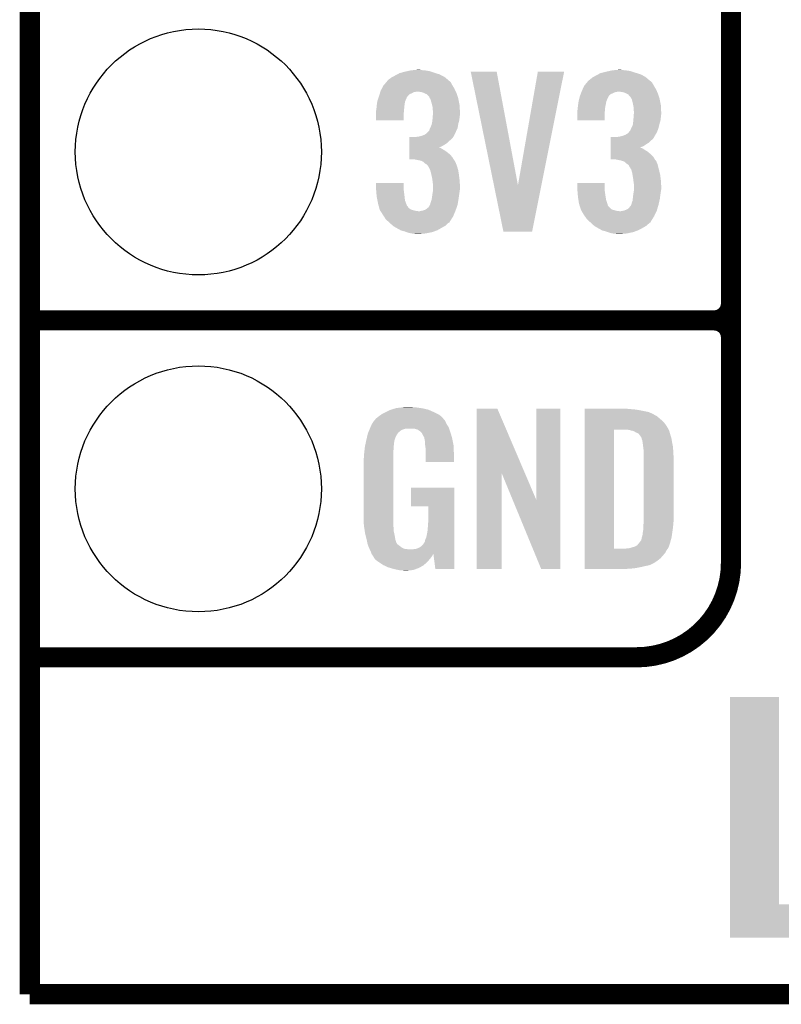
# Model space of a CAD drawing. Extents: x -1.3 to 24.2, y -3.9 to 53.4.
# Tile 1 of 45: x -1.3 to 4.4, y -3.9 to 3.5. Entities that reach past the tile are written whole.
import ezdxf

# ---------------------------------------------------------------- set-up
doc = ezdxf.new("R2010")
doc.units = 0
doc.layers.get('0').update_dxf_attribs({"linetype": 'CONTINUOUS'})
for name, color, linetype in [('LTE_IOT_24_CLICK_V101_GKO', 9, 'CONTINUOUS'), ('LTE_IOT_24_CLICK_V101_GTO', 11, 'CONTINUOUS'), ('LTE_IOT_24_CLICK_V101_GTS', 8, 'CONTINUOUS')]:
    doc.layers.add(name, color=color, linetype=linetype)

# ---------------------------------------------------------------- blocks, each defined once
blk = doc.blocks.new('ROUND_108')
blk.add_circle((0, 0), 0.9271)

msp = doc.modelspace()

# ---------------------------------------------------------------- linework, layer by layer
at = {"layer": 'LTE_IOT_24_CLICK_V101_GKO', "const_width": 0.1524}
for points in [[(-1.27, -3.81), (-1.27, 51.054)], [(-1.27, -3.81), (21.59, -3.81)]]:
    msp.add_lwpolyline(points, dxfattribs=at)
at = {"layer": 'LTE_IOT_24_CLICK_V101_GTO', "const_width": 0.1524}
for points in [[(4.0132, -0.5588), (4.0132, 18.3388)], [(4.0132, 1.397), (4.0132, 3.683)], [(-1.27, 1.27), (3.8862, 1.27)], [(-1.27, 1.27), (3.8862, 1.27)], [(-1.27, -1.27), (-0.26924, -1.27)], [(-1.27, -1.27), (3.302, -1.27)]]:
    msp.add_lwpolyline(points, dxfattribs=at)
for points in [[(3.8862, 1.27, 0.4142136), (4.0132, 1.397)], [(4.0132, 1.143, 0.4142136), (3.8862, 1.27)], [(4.0132, 1.143, 0.4142136), (3.8862, 1.27)], [(3.302, -1.27, 0.4142136), (4.0132, -0.5588)]]:
    msp.add_lwpolyline(points, format="xyb", dxfattribs=at)
at = {"layer": 'LTE_IOT_24_CLICK_V101_GTO'}
for points in [[(1.48336, 3.11658), (1.49751, 3.1242), (1.832928, 3.11658), (1.818642, 3.1242)], [(1.49751, 3.1242), (1.516382, 3.134362), (1.818642, 3.1242), (1.786122, 3.134362)], [(1.516382, 3.134362), (1.5259, 3.1369), (1.786122, 3.134362), (1.778, 3.1369)], [(1.5259, 3.1369), (1.55448, 3.14452), (1.778, 3.1369), (1.755138, 3.14452)], [(1.55448, 3.14452), (1.57733, 3.149598), (1.755138, 3.14452), (1.739902, 3.149598)], [(1.57733, 3.149598), (1.600202, 3.15468), (1.739902, 3.149598), (1.70688, 3.15468)], [(1.600202, 3.15468), (1.62687, 3.15722), (1.70688, 3.15468), (1.678942, 3.15722)], [(1.62687, 3.15722), (1.653538, 3.15976), (1.678942, 3.15722), (1.668782, 3.15976)], [(2.052348, 3.1445), (2.052344, 3.144516), (2.247904, 3.1445), (2.052344, 3.144516)], [(2.2271, 2.288672), (2.052348, 3.1445), (2.407944, 2.288672), (2.247904, 3.1445)], [(2.407944, 2.288672), (2.557794, 3.144492), (2.584716, 2.288672), (2.755896, 3.144492)], [(2.557794, 3.144492), (2.5578, 3.14452), (2.755896, 3.144492), (2.5578, 3.14452)], [(2.9972, 3.11658), (3.01135, 3.1242), (3.348356, 3.11658), (3.335022, 3.1242)], [(3.01135, 3.1242), (3.030224, 3.134362), (3.335022, 3.1242), (3.302502, 3.134362)], [(3.030224, 3.134362), (3.040376, 3.1369), (3.302502, 3.134362), (3.29438, 3.1369)], [(3.040376, 3.1369), (3.07086, 3.14452), (3.29438, 3.1369), (3.271518, 3.14452)], [(3.07086, 3.14452), (3.09371, 3.149598), (3.271518, 3.14452), (3.256282, 3.149598)], [(3.09371, 3.149598), (3.116582, 3.15468), (3.256282, 3.149598), (3.22326, 3.15468)], [(3.116582, 3.15468), (3.14325, 3.15722), (3.22326, 3.15468), (3.19532, 3.15722)], [(3.14325, 3.15722), (3.169918, 3.15976), (3.19532, 3.15722), (3.182622, 3.15976)], [(1.394462, 3.04038), (1.413802, 3.06324), (1.91516, 3.04038), (1.902462, 3.06324)], [(1.413802, 3.06324), (1.422396, 3.073396), (1.902462, 3.06324), (1.894838, 3.073396)], [(1.422396, 3.073396), (1.422398, 3.073398), (1.894838, 3.073396), (1.894836, 3.073398)], [(1.422398, 3.073398), (1.424938, 3.075938), (1.894836, 3.073398), (1.889764, 3.075938)], [(1.424938, 3.075938), (1.43764, 3.08864), (1.889764, 3.075938), (1.87475, 3.08864)], [(1.43764, 3.08864), (1.45542, 3.101342), (1.87475, 3.08864), (1.859736, 3.101342)], [(1.45542, 3.101342), (1.460072, 3.10388), (1.859736, 3.101342), (1.856736, 3.10388)], [(1.460072, 3.10388), (1.48336, 3.11658), (1.856736, 3.10388), (1.832928, 3.11658)], [(2.9083, 3.04038), (2.92764, 3.063238), (3.43154, 3.04038), (3.418842, 3.063238)], [(2.92764, 3.063238), (2.936238, 3.073398), (3.418842, 3.063238), (3.408678, 3.073398)], [(2.936238, 3.073398), (2.938778, 3.075938), (3.408678, 3.073398), (3.403604, 3.075938)], [(2.938778, 3.075938), (2.941322, 3.078482), (3.403604, 3.075938), (3.400598, 3.078482)], [(2.941322, 3.078482), (2.95402, 3.08864), (3.400598, 3.078482), (3.38859, 3.08864)], [(2.95402, 3.08864), (2.969262, 3.101342), (3.38859, 3.08864), (3.373576, 3.101342)], [(2.969262, 3.101342), (2.973914, 3.10388), (3.373576, 3.101342), (3.370576, 3.10388)], [(2.973914, 3.10388), (2.9972, 3.11658), (3.370576, 3.10388), (3.348356, 3.11658)], [(1.362232, 2.96418), (1.3662, 2.976876), (1.57988, 2.96418), (1.59258, 2.976876)], [(1.3662, 2.976876), (1.367788, 2.98196), (1.59258, 2.976876), (1.607822, 2.98196)], [(1.367788, 2.98196), (1.37017, 2.98958), (1.607822, 2.98196), (1.620518, 2.98958)], [(1.37017, 2.98958), (1.371758, 2.99466), (1.620518, 2.98958), (1.645918, 2.99466)], [(1.371758, 2.99466), (1.37414, 3.002282), (1.939778, 2.99466), (1.93626, 3.002282)], [(1.37414, 3.002282), (1.380912, 3.014978), (1.93626, 3.002282), (1.9304, 3.014978)], [(1.380912, 3.014978), (1.39446, 3.040376), (1.9304, 3.014978), (1.915164, 3.040376)], [(1.39446, 3.040376), (1.394462, 3.04038), (1.915164, 3.040376), (1.91516, 3.04038)], [(1.676398, 2.99212), (1.653538, 2.99466), (1.94095, 2.99212), (1.939778, 2.99466)], [(1.694178, 2.987042), (1.676398, 2.99212), (1.943294, 2.987042), (1.94095, 2.99212)], [(1.704346, 2.981958), (1.694178, 2.987042), (1.94564, 2.981958), (1.943294, 2.987042)], [(1.70942, 2.97942), (1.704346, 2.981958), (1.946486, 2.97942), (1.94564, 2.981958)], [(1.722116, 2.97434), (1.70942, 2.97942), (1.94818, 2.97434), (1.946486, 2.97942)], [(1.737358, 2.959098), (1.722116, 2.97434), (1.95326, 2.959098), (1.94818, 2.97434)], [(2.87623, 2.964176), (2.880994, 2.976878), (3.093718, 2.964176), (3.108962, 2.976878)], [(2.880994, 2.976878), (2.8829, 2.98196), (3.108962, 2.976878), (3.12166, 2.98196)], [(2.8829, 2.98196), (2.885756, 2.989578), (3.12166, 2.98196), (3.136898, 2.989578)], [(2.885756, 2.989578), (2.88671, 2.99212), (3.136898, 2.989578), (3.1496, 2.99212)], [(2.88671, 2.99212), (2.887662, 2.99466), (3.1496, 2.99212), (3.159758, 2.99466)], [(2.887662, 2.99466), (2.89052, 3.00228), (3.456158, 2.99466), (3.452642, 3.00228)], [(2.89052, 3.00228), (2.896446, 3.014978), (3.452642, 3.00228), (3.44678, 3.014978)], [(2.896446, 3.014978), (2.9083, 3.040378), (3.44678, 3.014978), (3.431542, 3.040378)], [(2.9083, 3.040378), (2.9083, 3.04038), (3.431542, 3.040378), (3.43154, 3.04038)], [(3.190238, 2.99212), (3.169918, 2.99466), (3.45733, 2.99212), (3.456158, 2.99466)], [(3.210558, 2.987042), (3.190238, 2.99212), (3.459674, 2.987042), (3.45733, 2.99212)], [(3.220726, 2.981958), (3.210558, 2.987042), (3.46202, 2.981958), (3.459674, 2.987042)], [(3.2258, 2.97942), (3.220726, 2.981958), (3.462866, 2.97942), (3.46202, 2.981958)], [(3.238494, 2.974342), (3.2258, 2.97942), (3.46456, 2.974342), (3.462866, 2.97942)], [(3.24358, 2.96672), (3.238494, 2.974342), (3.4671, 2.96672), (3.46456, 2.974342)], [(1.34366, 2.88798), (1.345474, 2.90068), (1.552892, 2.88798), (1.55448, 2.90068)], [(1.345474, 2.90068), (1.348014, 2.918456), (1.55448, 2.90068), (1.55702, 2.918456)], [(1.348014, 2.918456), (1.348742, 2.923542), (1.55702, 2.918456), (1.559054, 2.923542)], [(1.348742, 2.923542), (1.355512, 2.943856), (1.559054, 2.923542), (1.56718, 2.943856)], [(1.355512, 2.943856), (1.356358, 2.946394), (1.56718, 2.943856), (1.569714, 2.946394)], [(1.356358, 2.946394), (1.357206, 2.948938), (1.569714, 2.946394), (1.56972, 2.948938)], [(1.357206, 2.948938), (1.36144, 2.96164), (1.56972, 2.948938), (1.578186, 2.96164)], [(1.36144, 2.96164), (1.362232, 2.96418), (1.578186, 2.96164), (1.57988, 2.96418)], [(1.739898, 2.954024), (1.737358, 2.959098), (1.954952, 2.954024), (1.95326, 2.959098)], [(1.7399, 2.951482), (1.739898, 2.954024), (1.9558, 2.951482), (1.954952, 2.954024)], [(1.744984, 2.943858), (1.7399, 2.951482), (1.95834, 2.943858), (1.9558, 2.951482)], [(1.750058, 2.936244), (1.744984, 2.943858), (1.959864, 2.936244), (1.95834, 2.943858)], [(1.75514, 2.91592), (1.750058, 2.936244), (1.963928, 2.91592), (1.959864, 2.936244)], [(1.761238, 2.893058), (1.75514, 2.91592), (1.9685, 2.893058), (1.963928, 2.91592)], [(2.86004, 2.88798), (2.861854, 2.90068), (3.067684, 2.88798), (3.07086, 2.90068)], [(2.861854, 2.90068), (2.864392, 2.918456), (3.07086, 2.90068), (3.0734, 2.918456)], [(2.864392, 2.918456), (2.86512, 2.923542), (3.0734, 2.918456), (3.075434, 2.923542)], [(2.86512, 2.923542), (2.870536, 2.943856), (3.075434, 2.923542), (3.08356, 2.943856)], [(2.870536, 2.943856), (2.871214, 2.946394), (3.08356, 2.943856), (3.086094, 2.946394)], [(2.871214, 2.946394), (2.871892, 2.948936), (3.086094, 2.946394), (3.0861, 2.948936)], [(2.871892, 2.948936), (2.87528, 2.96164), (3.0861, 2.948936), (3.09245, 2.96164)], [(2.87528, 2.96164), (2.87623, 2.964176), (3.09245, 2.96164), (3.093718, 2.964176)], [(3.256274, 2.954026), (3.24358, 2.96672), (3.471332, 2.954026), (3.4671, 2.96672)], [(3.25628, 2.951482), (3.256274, 2.954026), (3.47218, 2.951482), (3.471332, 2.954026)], [(3.261364, 2.943858), (3.25628, 2.951482), (3.47472, 2.943858), (3.47218, 2.951482)], [(3.266438, 2.936244), (3.261364, 2.943858), (3.476244, 2.936244), (3.47472, 2.943858)], [(3.27152, 2.91592), (3.266438, 2.936244), (3.480308, 2.91592), (3.476244, 2.936244)], [(3.276094, 2.893058), (3.27152, 2.91592), (3.48488, 2.893058), (3.480308, 2.91592)], [(1.33858, 2.849882), (1.339214, 2.85242), (1.549188, 2.849882), (1.5494, 2.85242)], [(1.33858, 2.821942), (1.33858, 2.849882), (1.54686, 2.821942), (1.549188, 2.849882)], [(1.33858, 2.778784), (1.33858, 2.821942), (1.546836, 2.778784), (1.54686, 2.821942)], [(1.339214, 2.85242), (1.34112, 2.860042), (1.5494, 2.85242), (1.550092, 2.860042)], [(1.34112, 2.860042), (1.342966, 2.88036), (1.550092, 2.860042), (1.55194, 2.88036)], [(1.342966, 2.88036), (1.34366, 2.88798), (1.55194, 2.88036), (1.552892, 2.88798)], [(1.7653, 2.877824), (1.761238, 2.893058), (1.969226, 2.877824), (1.9685, 2.893058)], [(1.7653, 2.860042), (1.7653, 2.877824), (1.970074, 2.860042), (1.969226, 2.877824)], [(1.76784, 2.847342), (1.7653, 2.860042), (1.970678, 2.847342), (1.970074, 2.860042)], [(1.765494, 2.80162), (1.767058, 2.82194), (1.9685, 2.80162), (1.97104, 2.82194)], [(1.767058, 2.82194), (1.76784, 2.832098), (1.97104, 2.82194), (1.97104, 2.832098)], [(1.76784, 2.83972), (1.76784, 2.847342), (1.97104, 2.83972), (1.970678, 2.847342)], [(1.76784, 2.832098), (1.76784, 2.83972), (1.97104, 2.832098), (1.97104, 2.83972)], [(2.85496, 2.849882), (2.855594, 2.85242), (3.063028, 2.849882), (3.06324, 2.85242)], [(2.85496, 2.821942), (2.85496, 2.849882), (3.0607, 2.821942), (3.063028, 2.849882)], [(2.85496, 2.778784), (2.85496, 2.821942), (3.060676, 2.778784), (3.0607, 2.821942)], [(2.855594, 2.85242), (2.8575, 2.860042), (3.06324, 2.85242), (3.063932, 2.860042)], [(2.8575, 2.860042), (2.859346, 2.880358), (3.063932, 2.860042), (3.06578, 2.880358)], [(2.859346, 2.880358), (2.86004, 2.88798), (3.06578, 2.880358), (3.067684, 2.88798)], [(3.27914, 2.877822), (3.276094, 2.893058), (3.485606, 2.877822), (3.48488, 2.893058)], [(3.27914, 2.860042), (3.27914, 2.877822), (3.486454, 2.860042), (3.485606, 2.877822)], [(3.28168, 2.847342), (3.27914, 2.860042), (3.487058, 2.847342), (3.486454, 2.860042)], [(3.279334, 2.80162), (3.280898, 2.82194), (3.48488, 2.80162), (3.48742, 2.82194)], [(3.280898, 2.82194), (3.28168, 2.832098), (3.48742, 2.82194), (3.48742, 2.832098)], [(3.28168, 2.83972), (3.28168, 2.847342), (3.48742, 2.83972), (3.487058, 2.847342)], [(3.28168, 2.832098), (3.28168, 2.83972), (3.48742, 2.832098), (3.48742, 2.83972)], [(1.546836, 2.77876), (1.33858, 2.778784), (1.546836, 2.77876), (1.546836, 2.778784)], [(1.75768, 2.745742), (1.758694, 2.75082), (1.957492, 2.745742), (1.95834, 2.75082)], [(1.758694, 2.75082), (1.76276, 2.77114), (1.95834, 2.75082), (1.963882, 2.77114)], [(1.76276, 2.77114), (1.763452, 2.778758), (1.963882, 2.77114), (1.96596, 2.778758)], [(1.763452, 2.778758), (1.7653, 2.79908), (1.96596, 2.778758), (1.968216, 2.79908)], [(1.7653, 2.79908), (1.765494, 2.80162), (1.968216, 2.79908), (1.9685, 2.80162)], [(3.060676, 2.77876), (2.85496, 2.778784), (3.060676, 2.77876), (3.060676, 2.778784)], [(3.27406, 2.745744), (3.274566, 2.75082), (3.47345, 2.745744), (3.47472, 2.75082)], [(3.274566, 2.75082), (3.2766, 2.77114), (3.47472, 2.75082), (3.480262, 2.77114)], [(3.2766, 2.77114), (3.277292, 2.778758), (3.480262, 2.77114), (3.48234, 2.778758)], [(3.277292, 2.778758), (3.27914, 2.79908), (3.48234, 2.778758), (3.484596, 2.79908)], [(3.27914, 2.79908), (3.279334, 2.80162), (3.484596, 2.79908), (3.48488, 2.80162)], [(1.704342, 2.669542), (1.719582, 2.679702), (1.930166, 2.669542), (1.934784, 2.679702)], [(1.719582, 2.679702), (1.739902, 2.700022), (1.934784, 2.679702), (1.944022, 2.700022)], [(1.739902, 2.700022), (1.742442, 2.712722), (1.944022, 2.700022), (1.949794, 2.712722)], [(1.742442, 2.712722), (1.746248, 2.720338), (1.949794, 2.712722), (1.953258, 2.720338)], [(1.746248, 2.720338), (1.75006, 2.72796), (1.953258, 2.720338), (1.954528, 2.72796)], [(1.75006, 2.72796), (1.75768, 2.745742), (1.954528, 2.72796), (1.957492, 2.745742)], [(3.218182, 2.66954), (3.235958, 2.679704), (3.444468, 2.66954), (3.450014, 2.679704)], [(3.235958, 2.679704), (3.24654, 2.692398), (3.450014, 2.679704), (3.45694, 2.692398)], [(3.24654, 2.692398), (3.248658, 2.694938), (3.45694, 2.692398), (3.457862, 2.694938)], [(3.248658, 2.694938), (3.25374, 2.700024), (3.457862, 2.694938), (3.459712, 2.700024)], [(3.25374, 2.700024), (3.25882, 2.71272), (3.459712, 2.700024), (3.464326, 2.71272)], [(3.25882, 2.71272), (3.26263, 2.72034), (3.464326, 2.71272), (3.467098, 2.72034)], [(3.26263, 2.72034), (3.26644, 2.72796), (3.467098, 2.72034), (3.469002, 2.72796)], [(3.26644, 2.72796), (3.27406, 2.745744), (3.469002, 2.72796), (3.47345, 2.745744)], [(1.590054, 2.58318), (1.590056, 2.59842), (1.836424, 2.58318), (1.861822, 2.59842)], [(1.590056, 2.59842), (1.590058, 2.61112), (1.861822, 2.59842), (1.8796, 2.61112)], [(1.590058, 2.61112), (1.59006, 2.626362), (1.8796, 2.61112), (1.894842, 2.626362)], [(1.59006, 2.626362), (1.590062, 2.639058), (1.894842, 2.626362), (1.910078, 2.639058)], [(1.590062, 2.639058), (1.590064, 2.65176), (1.910078, 2.639058), (1.920238, 2.65176)], [(1.635762, 2.65176), (1.63577, 2.651762), (1.920238, 2.65176), (1.92024, 2.651762)], [(1.63577, 2.651762), (1.64846, 2.6543), (1.92024, 2.651762), (1.921508, 2.6543)], [(1.64846, 2.6543), (1.666242, 2.65684), (1.921508, 2.6543), (1.922778, 2.65684)], [(1.666242, 2.65684), (1.684006, 2.661916), (1.922778, 2.65684), (1.925318, 2.661916)], [(1.684006, 2.661916), (1.68402, 2.66192), (1.925318, 2.661916), (1.92532, 2.66192)], [(1.68402, 2.66192), (1.690796, 2.664462), (1.92532, 2.66192), (1.927858, 2.664462)], [(1.690796, 2.664462), (1.704342, 2.669542), (1.927858, 2.664462), (1.930166, 2.669542)], [(3.106434, 2.58318), (3.106436, 2.59842), (3.352802, 2.58318), (3.37566, 2.59842)], [(3.106436, 2.59842), (3.106438, 2.61112), (3.37566, 2.59842), (3.395978, 2.61112)], [(3.106438, 2.61112), (3.10644, 2.626362), (3.395978, 2.61112), (3.411222, 2.626362)], [(3.10644, 2.626362), (3.106442, 2.639058), (3.411222, 2.626362), (3.426456, 2.639058)], [(3.106442, 2.639058), (3.106444, 2.65176), (3.426456, 2.639058), (3.434078, 2.65176)], [(3.149602, 2.65176), (3.149612, 2.651762), (3.434078, 2.65176), (3.43408, 2.651762)], [(3.149612, 2.651762), (3.18008, 2.65684), (3.43408, 2.651762), (3.436618, 2.65684)], [(3.18008, 2.65684), (3.200378, 2.661916), (3.436618, 2.65684), (3.439158, 2.661916)], [(3.200378, 2.661916), (3.200402, 2.661922), (3.439158, 2.661916), (3.439162, 2.661922)], [(3.200402, 2.661922), (3.20633, 2.664462), (3.439162, 2.661922), (3.441698, 2.664462)], [(3.20633, 2.664462), (3.218182, 2.66954), (3.441698, 2.664462), (3.444468, 2.66954)], [(1.590044, 2.52222), (1.590046, 2.54), (1.894842, 2.52222), (1.87198, 2.54)], [(1.590046, 2.54), (1.590048, 2.5527), (1.87198, 2.54), (1.854202, 2.5527)], [(1.590048, 2.5527), (1.59005, 2.56286), (1.854202, 2.5527), (1.83642, 2.56286)], [(1.59005, 2.56286), (1.590052, 2.57048), (1.83642, 2.56286), (1.823722, 2.57048)], [(1.590052, 2.57302), (1.590054, 2.58318), (1.811144, 2.57302), (1.836424, 2.58318)], [(1.590052, 2.57048), (1.590052, 2.57302), (1.823722, 2.57048), (1.813562, 2.57302)], [(3.106424, 2.522222), (3.106426, 2.54), (3.40868, 2.522222), (3.388362, 2.54)], [(3.106426, 2.54), (3.106428, 2.5527), (3.388362, 2.54), (3.36804, 2.5527)], [(3.106428, 2.5527), (3.10643, 2.562858), (3.36804, 2.5527), (3.352802, 2.562858)], [(3.10643, 2.562858), (3.106432, 2.57048), (3.352802, 2.562858), (3.33756, 2.57048)], [(3.106432, 2.57302), (3.106434, 2.58318), (3.327524, 2.57302), (3.352802, 2.58318)], [(3.106432, 2.573018), (3.106432, 2.57302), (3.329942, 2.573018), (3.327524, 2.57302)], [(3.106432, 2.57048), (3.106432, 2.573018), (3.33756, 2.57048), (3.329942, 2.573018)], [(1.59004, 2.484144), (1.590042, 2.501898), (1.923284, 2.484144), (1.912622, 2.501898)], [(1.625598, 2.48412), (1.59004, 2.484144), (1.923298, 2.48412), (1.923284, 2.484144)], [(1.590042, 2.501898), (1.590044, 2.52222), (1.912622, 2.501898), (1.894842, 2.52222)], [(1.663698, 2.4765), (1.625598, 2.48412), (1.927872, 2.4765), (1.923298, 2.48412)], [(1.663778, 2.476484), (1.663698, 2.4765), (1.930406, 2.476484), (1.927872, 2.4765)], [(1.676398, 2.47396), (1.663778, 2.476484), (1.93167, 2.47396), (1.930406, 2.476484)], [(1.694176, 2.466342), (1.676398, 2.47396), (1.93548, 2.466342), (1.93167, 2.47396)], [(1.69418, 2.46634), (1.694176, 2.466342), (1.93548, 2.46634), (1.93548, 2.466342)], [(1.706878, 2.453642), (1.69418, 2.46634), (1.940922, 2.453642), (1.93548, 2.46634)], [(1.715348, 2.44856), (1.706878, 2.453642), (1.9431, 2.44856), (1.940922, 2.453642)], [(3.10642, 2.484144), (3.106422, 2.501898), (3.439664, 2.484144), (3.429002, 2.501898)], [(3.141978, 2.48412), (3.10642, 2.484144), (3.439678, 2.48412), (3.439664, 2.484144)], [(3.106422, 2.501898), (3.106424, 2.522222), (3.429002, 2.501898), (3.40868, 2.522222)], [(3.16738, 2.47904), (3.141978, 2.48412), (3.442728, 2.47904), (3.439678, 2.48412)], [(3.17881, 2.4765), (3.16738, 2.47904), (3.444252, 2.4765), (3.442728, 2.47904)], [(3.178882, 2.476484), (3.17881, 2.4765), (3.446786, 2.476484), (3.444252, 2.4765)], [(3.190238, 2.47396), (3.178882, 2.476484), (3.44805, 2.47396), (3.446786, 2.476484)], [(3.210556, 2.46634), (3.190238, 2.47396), (3.45186, 2.46634), (3.44805, 2.47396)], [(3.223258, 2.453642), (3.210556, 2.46634), (3.457302, 2.453642), (3.45186, 2.46634)], [(3.231732, 2.448558), (3.223258, 2.453642), (3.45948, 2.448558), (3.457302, 2.453642)], [(1.719578, 2.446022), (1.715348, 2.44856), (1.944052, 2.446022), (1.9431, 2.44856)], [(1.727198, 2.438402), (1.719578, 2.446022), (1.94691, 2.438402), (1.944052, 2.446022)], [(1.73228, 2.43078), (1.727198, 2.438402), (1.949768, 2.43078), (1.94691, 2.438402)], [(1.734816, 2.428242), (1.73228, 2.43078), (1.950718, 2.428242), (1.949768, 2.43078)], [(1.734818, 2.428238), (1.734816, 2.428242), (1.95072, 2.428238), (1.950718, 2.428242)], [(1.74498, 2.40792), (1.734818, 2.428238), (1.956262, 2.40792), (1.95072, 2.428238)], [(1.747266, 2.4003), (1.74498, 2.40792), (1.95834, 2.4003), (1.956262, 2.40792)], [(1.7526, 2.382518), (1.747266, 2.4003), (1.961076, 2.382518), (1.95834, 2.4003)], [(1.755988, 2.36728), (1.7526, 2.382518), (1.96342, 2.36728), (1.961076, 2.382518)], [(3.235958, 2.446022), (3.231732, 2.448558), (3.460116, 2.446022), (3.45948, 2.448558)], [(3.243576, 2.4384), (3.235958, 2.446022), (3.46202, 2.4384), (3.460116, 2.446022)], [(3.24612, 2.430784), (3.243576, 2.4384), (3.463924, 2.430784), (3.46202, 2.4384)], [(3.248658, 2.428242), (3.24612, 2.430784), (3.46456, 2.428242), (3.463924, 2.430784)], [(3.24866, 2.42824), (3.248658, 2.428242), (3.46456, 2.42824), (3.46456, 2.428242)], [(3.261358, 2.407922), (3.24866, 2.42824), (3.470102, 2.407922), (3.46456, 2.42824)], [(3.263646, 2.4003), (3.261358, 2.407922), (3.47218, 2.4003), (3.470102, 2.407922)], [(3.26898, 2.382522), (3.263646, 2.4003), (3.476284, 2.382522), (3.47218, 2.4003)], [(3.271522, 2.367278), (3.26898, 2.382522), (3.4798, 2.367278), (3.476284, 2.382522)], [(1.33858, 2.263138), (1.338602, 2.306296), (1.54686, 2.263138), (1.54686, 2.306296)], [(1.338602, 2.306296), (1.338604, 2.30632), (1.54686, 2.306296), (1.338604, 2.30632)], [(1.76276, 2.3368), (1.755988, 2.36728), (1.96723, 2.3368), (1.96342, 2.36728)], [(1.76389, 2.32664), (1.76276, 2.3368), (1.9685, 2.32664), (1.96723, 2.3368)], [(1.7653, 2.31394), (1.76389, 2.32664), (1.969294, 2.31394), (1.9685, 2.32664)], [(1.76784, 2.29616), (1.7653, 2.31394), (1.970406, 2.29616), (1.969294, 2.31394)], [(2.85496, 2.263138), (2.854982, 2.306296), (3.0607, 2.263138), (3.0607, 2.306296)], [(2.854982, 2.306296), (2.854984, 2.30632), (3.0607, 2.306296), (2.854984, 2.30632)], [(3.2766, 2.3368), (3.271522, 2.367278), (3.48361, 2.3368), (3.4798, 2.367278)], [(3.27773, 2.32664), (3.2766, 2.3368), (3.48488, 2.32664), (3.48361, 2.3368)], [(3.27914, 2.31394), (3.27773, 2.32664), (3.485674, 2.31394), (3.48488, 2.32664)], [(3.28168, 2.29616), (3.27914, 2.31394), (3.486786, 2.29616), (3.485674, 2.31394)], [(1.339004, 2.25806), (1.33858, 2.263138), (1.54686, 2.25806), (1.54686, 2.263138)], [(1.340698, 2.23774), (1.339004, 2.25806), (1.5494, 2.23774), (1.54686, 2.25806)], [(1.34218, 2.21996), (1.340698, 2.23774), (1.55194, 2.21996), (1.5494, 2.23774)], [(1.764028, 2.22504), (1.766992, 2.24282), (1.96596, 2.22504), (1.9685, 2.24282)], [(1.766992, 2.24282), (1.76784, 2.247902), (1.9685, 2.24282), (1.969346, 2.247902)], [(1.76784, 2.286002), (1.76784, 2.29616), (1.97104, 2.286002), (1.970406, 2.29616)], [(1.76784, 2.258058), (1.76784, 2.286002), (1.97104, 2.258058), (1.97104, 2.286002)], [(1.76784, 2.247902), (1.76784, 2.258058), (1.969346, 2.247902), (1.97104, 2.258058)], [(2.298696, 1.93804), (2.2271, 2.288672), (2.514584, 1.93804), (2.584716, 2.288672)], [(2.855384, 2.25806), (2.85496, 2.263138), (3.0607, 2.25806), (3.0607, 2.263138)], [(2.857078, 2.23774), (2.855384, 2.25806), (3.06324, 2.23774), (3.0607, 2.25806)], [(2.85856, 2.21996), (2.857078, 2.23774), (3.06578, 2.21996), (3.06324, 2.23774)], [(3.277868, 2.22504), (3.280832, 2.24282), (3.48234, 2.22504), (3.48488, 2.24282)], [(3.280832, 2.24282), (3.28168, 2.247902), (3.48488, 2.24282), (3.485726, 2.247902)], [(3.28168, 2.286002), (3.28168, 2.29616), (3.48742, 2.286002), (3.486786, 2.29616)], [(3.28168, 2.258058), (3.28168, 2.286002), (3.48742, 2.258058), (3.48742, 2.286002)], [(3.28168, 2.247902), (3.28168, 2.258058), (3.485726, 2.247902), (3.48742, 2.258058)], [(1.34366, 2.20218), (1.34218, 2.21996), (1.553918, 2.20218), (1.55194, 2.21996)], [(1.34925, 2.174236), (1.34366, 2.20218), (1.557022, 2.174236), (1.553918, 2.20218)], [(1.35382, 2.151378), (1.34925, 2.174236), (1.565604, 2.151378), (1.557022, 2.174236)], [(1.747522, 2.1463), (1.750062, 2.159002), (1.954104, 2.1463), (1.956222, 2.159002)], [(1.750062, 2.159002), (1.75514, 2.171702), (1.956222, 2.159002), (1.958338, 2.171702)], [(1.75514, 2.171702), (1.758526, 2.18694), (1.958338, 2.171702), (1.96088, 2.18694)], [(1.758526, 2.18694), (1.76022, 2.194562), (1.96088, 2.18694), (1.961896, 2.194562)], [(1.76022, 2.194562), (1.76276, 2.21742), (1.961896, 2.194562), (1.964944, 2.21742)], [(1.76276, 2.21742), (1.764028, 2.22504), (1.964944, 2.21742), (1.96596, 2.22504)], [(2.86004, 2.20218), (2.85856, 2.21996), (3.068744, 2.20218), (3.06578, 2.21996)], [(2.864232, 2.174238), (2.86004, 2.20218), (3.073402, 2.174238), (3.068744, 2.20218)], [(2.86728, 2.153918), (2.864232, 2.174238), (3.08102, 2.153918), (3.073402, 2.174238)], [(2.86766, 2.151382), (2.86728, 2.153918), (3.081658, 2.151382), (3.08102, 2.153918)], [(3.263902, 2.1463), (3.266442, 2.159002), (3.468228, 2.1463), (3.47105, 2.159002)], [(3.266442, 2.159002), (3.27152, 2.171702), (3.47105, 2.159002), (3.473872, 2.171702)], [(3.27152, 2.171702), (3.273212, 2.186942), (3.473872, 2.171702), (3.47726, 2.186942)], [(3.273212, 2.186942), (3.2766, 2.21742), (3.47726, 2.186942), (3.481322, 2.21742)], [(3.2766, 2.21742), (3.277868, 2.22504), (3.481322, 2.21742), (3.48234, 2.22504)], [(1.358498, 2.1336), (1.35382, 2.151378), (1.572278, 2.1336), (1.565604, 2.151378)], [(1.358502, 2.133584), (1.358498, 2.1336), (1.574806, 2.133584), (1.572278, 2.1336)], [(1.359836, 2.128518), (1.358502, 2.133584), (1.577342, 2.128518), (1.574806, 2.133584)], [(1.36184, 2.120898), (1.359836, 2.128518), (1.582422, 2.120898), (1.577342, 2.128518)], [(1.363846, 2.113278), (1.36184, 2.120898), (1.590042, 2.113278), (1.582422, 2.120898)], [(1.36585, 2.10566), (1.363846, 2.113278), (1.602738, 2.10566), (1.590042, 2.113278)], [(1.366518, 2.103118), (1.36585, 2.10566), (1.61037, 2.103118), (1.602738, 2.10566)], [(1.36815, 2.100582), (1.366518, 2.103118), (1.61798, 2.100582), (1.61037, 2.103118)], [(1.371416, 2.0955), (1.36815, 2.100582), (1.638302, 2.0955), (1.61798, 2.100582)], [(1.37305, 2.09296), (1.371416, 2.0955), (1.658622, 2.09296), (1.638302, 2.0955)], [(1.397546, 2.05486), (1.37305, 2.09296), (1.920238, 2.05486), (1.935926, 2.09296)], [(1.668782, 2.09296), (1.67894, 2.0955), (1.935926, 2.09296), (1.936972, 2.0955)], [(1.67894, 2.0955), (1.69164, 2.098042), (1.936972, 2.0955), (1.93802, 2.098042)], [(1.69164, 2.098042), (1.706882, 2.10312), (1.93802, 2.098042), (1.939812, 2.10312)], [(1.706882, 2.10312), (1.71958, 2.11074), (1.939812, 2.10312), (1.9425, 2.11074)], [(1.71958, 2.11074), (1.734822, 2.123444), (1.9425, 2.11074), (1.946984, 2.123444)], [(1.734822, 2.123444), (1.74244, 2.136142), (1.946984, 2.123444), (1.951464, 2.136142)], [(1.74244, 2.136142), (1.742444, 2.138686), (1.951464, 2.136142), (1.952362, 2.138686)], [(1.742444, 2.138686), (1.744132, 2.14122), (1.952362, 2.138686), (1.953258, 2.14122)], [(1.744132, 2.14122), (1.747522, 2.1463), (1.953258, 2.14122), (1.954104, 2.1463)], [(2.873276, 2.1336), (2.86766, 2.151382), (3.08612, 2.1336), (3.081658, 2.151382)], [(2.87328, 2.133584), (2.873276, 2.1336), (3.088646, 2.133584), (3.08612, 2.1336)], [(2.874878, 2.128522), (2.87328, 2.133584), (3.091182, 2.128522), (3.088646, 2.133584)], [(2.879692, 2.11328), (2.874878, 2.128522), (3.106422, 2.11328), (3.091182, 2.128522)], [(2.882098, 2.105658), (2.879692, 2.11328), (3.11658, 2.105658), (3.106422, 2.11328)], [(2.882898, 2.103122), (2.882098, 2.105658), (3.12546, 2.103122), (3.11658, 2.105658)], [(2.887254, 2.0955), (2.882898, 2.103122), (3.152142, 2.0955), (3.12546, 2.103122)], [(2.888706, 2.09296), (2.887254, 2.0955), (3.175002, 2.09296), (3.152142, 2.0955)], [(2.903218, 2.06756), (2.888706, 2.09296), (3.440054, 2.06756), (3.452008, 2.09296)], [(3.182622, 2.09296), (3.208012, 2.09804), (3.452008, 2.09296), (3.4544, 2.09804)], [(3.208012, 2.09804), (3.208022, 2.098042), (3.4544, 2.09804), (3.4544, 2.098042)], [(3.208022, 2.098042), (3.22072, 2.10312), (3.4544, 2.098042), (3.455894, 2.10312)], [(3.22072, 2.10312), (3.235958, 2.110742), (3.455894, 2.10312), (3.458134, 2.110742)], [(3.235958, 2.110742), (3.248662, 2.123442), (3.458134, 2.110742), (3.46187, 2.123442)], [(3.248662, 2.123442), (3.25882, 2.136144), (3.46187, 2.123442), (3.465606, 2.136144)], [(3.25882, 2.136144), (3.258824, 2.138686), (3.465606, 2.136144), (3.466354, 2.138686)], [(3.258824, 2.138686), (3.260512, 2.14122), (3.466354, 2.138686), (3.4671, 2.14122)], [(3.260512, 2.14122), (3.263902, 2.1463), (3.4671, 2.14122), (3.468228, 2.1463)], [(1.41224, 2.032004), (1.397546, 2.05486), (1.905954, 2.032004), (1.920238, 2.05486)], [(1.431802, 2.01422), (1.41224, 2.032004), (1.894842, 2.01422), (1.905954, 2.032004)], [(1.43739, 2.00914), (1.431802, 2.01422), (1.892294, 2.00914), (1.894842, 2.01422)], [(1.445774, 2.001518), (1.43739, 2.00914), (1.879598, 2.001518), (1.892294, 2.00914)], [(2.912292, 2.05486), (2.903218, 2.06756), (3.434078, 2.05486), (3.440054, 2.06756)], [(2.92862, 2.032002), (2.912292, 2.05486), (3.419792, 2.032002), (3.434078, 2.05486)], [(2.94818, 2.01422), (2.92862, 2.032002), (3.408682, 2.01422), (3.419792, 2.032002)], [(2.953766, 2.009142), (2.94818, 2.01422), (3.406136, 2.009142), (3.408682, 2.01422)], [(2.96215, 2.00152), (2.953766, 2.009142), (3.39598, 2.00152), (3.406136, 2.009142)], [(1.46533, 1.983738), (1.445774, 2.001518), (1.861818, 1.983738), (1.879598, 2.001518)], [(1.468118, 1.981202), (1.46533, 1.983738), (1.857168, 1.981202), (1.861818, 1.983738)], [(1.489892, 1.9685), (1.468118, 1.981202), (1.83388, 1.9685), (1.857168, 1.981202)], [(1.4986, 1.96342), (1.489892, 1.9685), (1.825172, 1.96342), (1.83388, 1.9685)], [(1.521882, 1.95072), (1.4986, 1.96342), (1.803404, 1.95072), (1.825172, 1.96342)], [(1.526538, 1.94818), (1.521882, 1.95072), (1.796628, 1.94818), (1.803404, 1.95072)], [(1.55448, 1.940558), (1.526538, 1.94818), (1.7763, 1.940558), (1.796628, 1.94818)], [(1.56845, 1.93548), (1.55448, 1.940558), (1.762758, 1.93548), (1.7763, 1.940558)], [(1.58242, 1.930402), (1.56845, 1.93548), (1.737368, 1.930402), (1.762758, 1.93548)], [(1.607822, 1.92532), (1.58242, 1.930402), (1.71196, 1.92532), (1.737368, 1.930402)], [(2.51458, 1.93802), (2.298696, 1.93804), (2.51458, 1.93802), (2.514584, 1.93804)], [(2.98171, 1.983738), (2.96215, 2.00152), (3.375658, 1.983738), (3.39598, 2.00152)], [(2.984498, 1.981202), (2.98171, 1.983738), (3.37143, 1.981202), (3.375658, 1.983738)], [(3.006272, 1.9685), (2.984498, 1.981202), (3.35026, 1.9685), (3.37143, 1.981202)], [(3.01498, 1.96342), (3.006272, 1.9685), (3.340824, 1.96342), (3.35026, 1.9685)], [(3.038262, 1.95072), (3.01498, 1.96342), (3.31724, 1.95072), (3.340824, 1.96342)], [(3.042918, 1.94818), (3.038262, 1.95072), (3.310466, 1.94818), (3.31724, 1.95072)], [(3.07086, 1.940558), (3.042918, 1.94818), (3.290138, 1.940558), (3.310466, 1.94818)], [(3.08483, 1.93548), (3.07086, 1.940558), (3.276598, 1.93548), (3.290138, 1.940558)], [(3.0988, 1.930402), (3.08483, 1.93548), (3.252478, 1.930402), (3.276598, 1.93548)], [(3.12166, 1.92532), (3.0988, 1.930402), (3.22834, 1.92532), (3.252478, 1.930402)], [(1.62814, 1.92278), (1.607822, 1.92532), (1.68402, 1.92278), (1.71196, 1.92532)], [(1.643378, 1.92024), (1.62814, 1.92278), (1.656082, 1.92024), (1.68402, 1.92278)], [(3.14452, 1.92278), (3.12166, 1.92532), (3.2004, 1.92278), (3.22834, 1.92532)], [(3.157218, 1.92024), (3.14452, 1.92278), (3.172462, 1.92024), (3.2004, 1.92278)], [(1.4224, 0.5842), (1.44526, 0.59436), (1.761308, 0.5842), (1.738084, 0.59436)], [(1.44526, 0.59436), (1.452874, 0.596898), (1.738084, 0.59436), (1.732282, 0.596898)], [(1.452874, 0.596898), (1.46812, 0.60198), (1.732282, 0.596898), (1.710686, 0.60198)], [(1.46812, 0.60198), (1.485054, 0.60706), (1.710686, 0.60198), (1.689098, 0.60706)], [(1.485054, 0.60706), (1.493522, 0.6096), (1.689098, 0.60706), (1.67005, 0.6096)], [(1.493522, 0.6096), (1.524, 0.61214), (1.67005, 0.6096), (1.651, 0.61214)], [(1.524, 0.61214), (1.53924, 0.61468), (1.651, 0.61214), (1.635762, 0.61468)], [(1.53924, 0.61468), (1.554482, 0.61722), (1.617982, 0.61468), (1.607822, 0.61722)], [(2.098054, 0.116718), (2.098062, 0.604504), (2.461048, 0.116718), (2.252984, 0.604504)], [(2.098062, 0.604504), (2.098064, 0.60452), (2.252984, 0.604504), (2.098064, 0.60452)], [(2.54762, -0.086242), (2.547642, 0.604496), (2.727946, -0.086242), (2.72796, 0.604496)], [(2.547642, 0.604496), (2.547644, 0.60452), (2.72796, 0.604496), (2.547644, 0.60452)], [(2.910862, 0.60198), (2.910864, 0.60452), (3.24612, 0.60198), (3.22072, 0.60452)], [(2.910862, 0.59944), (2.910862, 0.60198), (3.27914, 0.59944), (3.24612, 0.60198)], [(2.910862, 0.59436), (2.910862, 0.59944), (3.317238, 0.59436), (3.27914, 0.59944)], [(2.910862, 0.579118), (2.910862, 0.59436), (3.393442, 0.579118), (3.317238, 0.59436)], [(1.328422, 0.51563), (1.332992, 0.523242), (1.85673, 0.51563), (1.849122, 0.523242)], [(1.332992, 0.523242), (1.33604, 0.528316), (1.849122, 0.523242), (1.846582, 0.528316)], [(1.33604, 0.528316), (1.336044, 0.528322), (1.846582, 0.528316), (1.846578, 0.528322)], [(1.336044, 0.528322), (1.3589, 0.5461), (1.846578, 0.528322), (1.831342, 0.5461)], [(1.3589, 0.5461), (1.37636, 0.558798), (1.831342, 0.5461), (1.813558, 0.558798)], [(1.37636, 0.558798), (1.386842, 0.56642), (1.813558, 0.558798), (1.798318, 0.56642)], [(1.386842, 0.56642), (1.41224, 0.57912), (1.798318, 0.56642), (1.77292, 0.57912)], [(1.41224, 0.57912), (1.4224, 0.5842), (1.77292, 0.57912), (1.761308, 0.5842)], [(2.910862, 0.56388), (2.910862, 0.579118), (3.42646, 0.56388), (3.393442, 0.579118)], [(2.910862, 0.561338), (2.910862, 0.56388), (3.431542, 0.561338), (3.42646, 0.56388)], [(2.910862, 0.55626), (2.910862, 0.561338), (3.439162, 0.55626), (3.431542, 0.561338)], [(2.910862, 0.54864), (2.910862, 0.55626), (3.454398, 0.54864), (3.439162, 0.55626)], [(2.910862, 0.5334), (2.910862, 0.54864), (3.47218, 0.5334), (3.454398, 0.54864)], [(2.910862, 0.515622), (2.910862, 0.5334), (3.4925, 0.515622), (3.47218, 0.5334)], [(1.288314, 0.4445), (1.292592, 0.454658), (1.534158, 0.4445), (1.562098, 0.454658)], [(1.292592, 0.45466), (1.295802, 0.462282), (1.889762, 0.45466), (1.88722, 0.462282)], [(1.292592, 0.454658), (1.292592, 0.45466), (1.562098, 0.454658), (1.625596, 0.45466)], [(1.295802, 0.462282), (1.29794, 0.46736), (1.88722, 0.462282), (1.88399, 0.46736)], [(1.29794, 0.46736), (1.3081, 0.49022), (1.88399, 0.46736), (1.869442, 0.49022)], [(1.3081, 0.49022), (1.308102, 0.490222), (1.869442, 0.49022), (1.869442, 0.490222)], [(1.308102, 0.490222), (1.323336, 0.513076), (1.869442, 0.490222), (1.859282, 0.513076)], [(1.323336, 0.513076), (1.32334, 0.513082), (1.859282, 0.513076), (1.859278, 0.513082)], [(1.32334, 0.513082), (1.323364, 0.51562), (1.859278, 0.513082), (1.85674, 0.51562)], [(1.323364, 0.51562), (1.328422, 0.51563), (1.85674, 0.51562), (1.85673, 0.51563)], [(1.640842, 0.44958), (1.625596, 0.45466), (1.891454, 0.44958), (1.889762, 0.45466)], [(1.651, 0.447042), (1.640842, 0.44958), (1.8923, 0.447042), (1.891454, 0.44958)], [(1.666238, 0.436882), (1.651, 0.447042), (1.895688, 0.436882), (1.8923, 0.447042)], [(2.910842, -0.452098), (2.91086, 0.44704), (3.13182, -0.452098), (3.131842, 0.44704)], [(2.91086, 0.4953), (2.910862, 0.515622), (3.51282, 0.4953), (3.4925, 0.515622)], [(2.91086, 0.4699), (2.91086, 0.4953), (3.5306, 0.4699), (3.51282, 0.4953)], [(2.91086, 0.44704), (2.91086, 0.4699), (3.54307, 0.44704), (3.5306, 0.4699)], [(3.243582, 0.4445), (3.223258, 0.44704), (3.544456, 0.4445), (3.54307, 0.44704)], [(1.26492, 0.36576), (1.270362, 0.388618), (1.477588, 0.36576), (1.4859, 0.388618)], [(1.270362, 0.388618), (1.2752, 0.408938), (1.4859, 0.388618), (1.49606, 0.408938)], [(1.2752, 0.408938), (1.277622, 0.419102), (1.49606, 0.408938), (1.502838, 0.419102)], [(1.277622, 0.419102), (1.279758, 0.424176), (1.502838, 0.419102), (1.506222, 0.424176)], [(1.279758, 0.424176), (1.280828, 0.426718), (1.506222, 0.424176), (1.511296, 0.426718)], [(1.280828, 0.426718), (1.285106, 0.436878), (1.511296, 0.426718), (1.521458, 0.436878)], [(1.285106, 0.436878), (1.288314, 0.4445), (1.521458, 0.436878), (1.534158, 0.4445)], [(1.671316, 0.434342), (1.666238, 0.436882), (1.896534, 0.434342), (1.895688, 0.436882)], [(1.680028, 0.42418), (1.671316, 0.434342), (1.89992, 0.42418), (1.896534, 0.434342)], [(1.68656, 0.416558), (1.680028, 0.42418), (1.902162, 0.416558), (1.89992, 0.42418)], [(1.69672, 0.396242), (1.68656, 0.416558), (1.908138, 0.396242), (1.902162, 0.416558)], [(1.701796, 0.388626), (1.69672, 0.396242), (1.910378, 0.388626), (1.908138, 0.396242)], [(1.7018, 0.381004), (1.701796, 0.388626), (1.91262, 0.381004), (1.910378, 0.388626)], [(1.701802, 0.381002), (1.7018, 0.381004), (1.91262, 0.381002), (1.91262, 0.381004)], [(1.704338, 0.375924), (1.701802, 0.381002), (1.913588, 0.375924), (1.91262, 0.381002)], [(1.70434, 0.373382), (1.704338, 0.375924), (1.914072, 0.373382), (1.913588, 0.375924)], [(1.70688, 0.360682), (1.70434, 0.373382), (1.916492, 0.360682), (1.914072, 0.373382)], [(3.25247, 0.44196), (3.243582, 0.4445), (3.54584, 0.44196), (3.544456, 0.4445)], [(3.261358, 0.43942), (3.25247, 0.44196), (3.547112, 0.43942), (3.54584, 0.44196)], [(3.274062, 0.436878), (3.261358, 0.43942), (3.548382, 0.436878), (3.547112, 0.43942)], [(3.286762, 0.431798), (3.274062, 0.436878), (3.549652, 0.431798), (3.548382, 0.436878)], [(3.294382, 0.42672), (3.286762, 0.431798), (3.55092, 0.42672), (3.549652, 0.431798)], [(3.299464, 0.42418), (3.294382, 0.42672), (3.551646, 0.42418), (3.55092, 0.42672)], [(3.302004, 0.424178), (3.299464, 0.42418), (3.551648, 0.424178), (3.551646, 0.42418)], [(3.31216, 0.419098), (3.302004, 0.424178), (3.553098, 0.419098), (3.551648, 0.424178)], [(3.322318, 0.40894), (3.31216, 0.419098), (3.556, 0.40894), (3.553098, 0.419098)], [(3.32232, 0.408938), (3.322318, 0.40894), (3.556002, 0.408938), (3.556, 0.40894)], [(3.337562, 0.388618), (3.32232, 0.408938), (3.562774, 0.388618), (3.556002, 0.408938)], [(3.338198, 0.38608), (3.337562, 0.388618), (3.56362, 0.38608), (3.562774, 0.388618)], [(3.3401, 0.378462), (3.338198, 0.38608), (3.56489, 0.378462), (3.56362, 0.38608)], [(3.34264, 0.37084), (3.3401, 0.378462), (3.56616, 0.37084), (3.56489, 0.378462)], [(1.250214, 0.274318), (1.25262, 0.29718), (1.46812, 0.274318), (1.47066, 0.29718)], [(1.25262, 0.29718), (1.254492, 0.314958), (1.47066, 0.29718), (1.47066, 0.314958)], [(1.254492, 0.314958), (1.25476, 0.3175), (1.47066, 0.314958), (1.471082, 0.3175)], [(1.25476, 0.3175), (1.257432, 0.330198), (1.471082, 0.3175), (1.4732, 0.330198)], [(1.257432, 0.330198), (1.260106, 0.342898), (1.4732, 0.330198), (1.4732, 0.342898)], [(1.260106, 0.342898), (1.262244, 0.353058), (1.4732, 0.342898), (1.47574, 0.353058)], [(1.262244, 0.353058), (1.263848, 0.360676), (1.47574, 0.353058), (1.47574, 0.360676)], [(1.263848, 0.360676), (1.26492, 0.36576), (1.47574, 0.360676), (1.477588, 0.36576)], [(1.70688, 0.340362), (1.70688, 0.360682), (1.920362, 0.340362), (1.916492, 0.360682)], [(1.708836, 0.327658), (1.70688, 0.340362), (1.92278, 0.327658), (1.920362, 0.340362)], [(1.71196, 0.307342), (1.708836, 0.327658), (1.923628, 0.307342), (1.92278, 0.327658)], [(1.71196, 0.2667), (1.71196, 0.307342), (1.92532, 0.2667), (1.923628, 0.307342)], [(3.34518, 0.365756), (3.34264, 0.37084), (3.567008, 0.365756), (3.56616, 0.37084)], [(3.34518, 0.363218), (3.34518, 0.365756), (3.567432, 0.363218), (3.567008, 0.365756)], [(3.34645, 0.3556), (3.34518, 0.363218), (3.5687, 0.3556), (3.567432, 0.363218)], [(3.34772, 0.34798), (3.34645, 0.3556), (3.570224, 0.34798), (3.5687, 0.3556)], [(3.35153, 0.3175), (3.34772, 0.34798), (3.57632, 0.3175), (3.570224, 0.34798)], [(3.35534, 0.287018), (3.35153, 0.3175), (3.578114, 0.287018), (3.57632, 0.3175)], [(1.2446, 0.218442), (1.24714, 0.233682), (1.46812, 0.218442), (1.46812, 0.233682)], [(1.24714, 0.25146), (1.24968, 0.26924), (1.46812, 0.25146), (1.46812, 0.26924)], [(1.24714, 0.233682), (1.24714, 0.25146), (1.46812, 0.233682), (1.46812, 0.25146)], [(1.24968, 0.26924), (1.250214, 0.274318), (1.46812, 0.26924), (1.46812, 0.274318)], [(1.71196, 0.203224), (1.71196, 0.2667), (1.925296, 0.203224), (1.92532, 0.2667)], [(3.35534, 0.27432), (3.35534, 0.287018), (3.57886, 0.27432), (3.578114, 0.287018)], [(3.35534, 0.228602), (3.35534, 0.27432), (3.5814, 0.228602), (3.57886, 0.27432)], [(3.35534, -0.23622), (3.35534, 0.228602), (3.5814, -0.23622), (3.5814, 0.228602)], [(1.2446, -0.20574), (1.2446, 0.218442), (1.46812, -0.20574), (1.46812, 0.218442)], [(1.925296, 0.2032), (1.71196, 0.203224), (1.925296, 0.2032), (1.925296, 0.203224)], [(2.09804, -0.604496), (2.098054, 0.116718), (2.285976, -0.604496), (2.286, 0.116718)], [(2.36963, -0.086242), (2.286, 0.116718), (2.54762, -0.086242), (2.461048, 0.116718)], [(1.60274, -0.132056), (1.602762, 0.007596), (1.927854, -0.132056), (1.92786, 0.007596)], [(1.602762, 0.007596), (1.602764, 0.00762), (1.92786, 0.007596), (1.602764, 0.00762)], [(1.732256, -0.13208), (1.60274, -0.132056), (1.927854, -0.13208), (1.927854, -0.132056)], [(1.73228, -0.243842), (1.732256, -0.13208), (1.92785, -0.243842), (1.927854, -0.13208)], [(2.583176, -0.604504), (2.36963, -0.086242), (2.727936, -0.604504), (2.727946, -0.086242)], [(1.246868, -0.26924), (1.2446, -0.20574), (1.46812, -0.26924), (1.46812, -0.20574)], [(1.24714, -0.276858), (1.246868, -0.26924), (1.469074, -0.276858), (1.46812, -0.26924)], [(1.249174, -0.289562), (1.24714, -0.276858), (1.47066, -0.289562), (1.469074, -0.276858)], [(1.252832, -0.312422), (1.249174, -0.289562), (1.47066, -0.312422), (1.47066, -0.289562)], [(1.7272, -0.31496), (1.72974, -0.28194), (1.927846, -0.31496), (1.927848, -0.28194)], [(1.72974, -0.28194), (1.73228, -0.243842), (1.927848, -0.28194), (1.92785, -0.243842)], [(3.3528, -0.279398), (3.354416, -0.26162), (3.577378, -0.279398), (3.57886, -0.26162)], [(3.3528, -0.2921), (3.3528, -0.279398), (3.57632, -0.2921), (3.577378, -0.279398)], [(3.3528, -0.30226), (3.3528, -0.2921), (3.574868, -0.30226), (3.57632, -0.2921)], [(3.354416, -0.26162), (3.35534, -0.25146), (3.57886, -0.26162), (3.579876, -0.25146)], [(3.35534, -0.25146), (3.35534, -0.23622), (3.579876, -0.25146), (3.5814, -0.23622)], [(1.256488, -0.33528), (1.252832, -0.312422), (1.47574, -0.33528), (1.47066, -0.312422)], [(1.2573, -0.34036), (1.256488, -0.33528), (1.476756, -0.34036), (1.47574, -0.33528)], [(1.26238, -0.36068), (1.2573, -0.34036), (1.48082, -0.36068), (1.476756, -0.34036)], [(1.269366, -0.388622), (1.26238, -0.36068), (1.485902, -0.388622), (1.48082, -0.36068)], [(1.709422, -0.383538), (1.71704, -0.365758), (1.927844, -0.383538), (1.927844, -0.365758)], [(1.71704, -0.365758), (1.72212, -0.3429), (1.927844, -0.365758), (1.927846, -0.3429)], [(1.72212, -0.3429), (1.7272, -0.31496), (1.927846, -0.3429), (1.927846, -0.31496)], [(3.337558, -0.386084), (3.3401, -0.37084), (3.560062, -0.386084), (3.564128, -0.37084)], [(3.3401, -0.37084), (3.342638, -0.363222), (3.564128, -0.37084), (3.56616, -0.363222)], [(3.342638, -0.363222), (3.345178, -0.355602), (3.56616, -0.363222), (3.567248, -0.355602)], [(3.345178, -0.355602), (3.34518, -0.353064), (3.567248, -0.355602), (3.56761, -0.353064)], [(3.34518, -0.353064), (3.347718, -0.345442), (3.56761, -0.353064), (3.568698, -0.345442)], [(3.347718, -0.345442), (3.34772, -0.335282), (3.568698, -0.345442), (3.57015, -0.335282)], [(3.34772, -0.335282), (3.35026, -0.322578), (3.57015, -0.335282), (3.571966, -0.322578)], [(3.35026, -0.322578), (3.3528, -0.30226), (3.571966, -0.322578), (3.574868, -0.30226)], [(1.27, -0.39116), (1.269366, -0.388622), (1.486856, -0.39116), (1.485902, -0.388622)], [(1.273556, -0.408938), (1.27, -0.39116), (1.493524, -0.408938), (1.486856, -0.39116)], [(1.274066, -0.411484), (1.273556, -0.408938), (1.496062, -0.411484), (1.493524, -0.408938)], [(1.27508, -0.416558), (1.274066, -0.411484), (1.498604, -0.416558), (1.496062, -0.411484)], [(1.280796, -0.4318), (1.27508, -0.416558), (1.51892, -0.4318), (1.498604, -0.416558)], [(1.2827, -0.43688), (1.280796, -0.4318), (1.52527, -0.43688), (1.51892, -0.4318)], [(1.284878, -0.441962), (1.2827, -0.43688), (1.531622, -0.441962), (1.52527, -0.43688)], [(1.289232, -0.45212), (1.284878, -0.441962), (1.551944, -0.45212), (1.531622, -0.441962)], [(1.656082, -0.44704), (1.673856, -0.43688), (1.927842, -0.44704), (1.927842, -0.43688)], [(1.673856, -0.43688), (1.689102, -0.424178), (1.927842, -0.43688), (1.927842, -0.424178)], [(1.689102, -0.424178), (1.701802, -0.406398), (1.927842, -0.424178), (1.927842, -0.406398)], [(1.701802, -0.406398), (1.70434, -0.403856), (1.927842, -0.406398), (1.927842, -0.403856)], [(1.70434, -0.403856), (1.70688, -0.396238), (1.927842, -0.403856), (1.927844, -0.396238)], [(1.70688, -0.396238), (1.709422, -0.383538), (1.927844, -0.396238), (1.927844, -0.383538)], [(3.241042, -0.449578), (3.27406, -0.43942), (3.53822, -0.449578), (3.543298, -0.43942)], [(3.27406, -0.43942), (3.29184, -0.434342), (3.543298, -0.43942), (3.545838, -0.434342)], [(3.29184, -0.434342), (3.291842, -0.43434), (3.545838, -0.434342), (3.54584, -0.43434)], [(3.291842, -0.43434), (3.30708, -0.42418), (3.54584, -0.43434), (3.548966, -0.42418)], [(3.30708, -0.42418), (3.309622, -0.421638), (3.548966, -0.42418), (3.549748, -0.421638)], [(3.309622, -0.421638), (3.32232, -0.4064), (3.549748, -0.421638), (3.554436, -0.4064)], [(3.32232, -0.4064), (3.32613, -0.40132), (3.554436, -0.4064), (3.556, -0.40132)], [(3.32613, -0.40132), (3.337558, -0.386084), (3.556, -0.40132), (3.560062, -0.386084)], [(1.29032, -0.45466), (1.289232, -0.45212), (1.57226, -0.45466), (1.551944, -0.45212)], [(1.29159, -0.4572), (1.29032, -0.45466), (1.597658, -0.4572), (1.57226, -0.45466)], [(1.29794, -0.4699), (1.29159, -0.4572), (1.92784, -0.4699), (1.92784, -0.4572)], [(1.30302, -0.485138), (1.29794, -0.4699), (1.92784, -0.485138), (1.92784, -0.4699)], [(1.303804, -0.486706), (1.30302, -0.485138), (1.92784, -0.486706), (1.92784, -0.485138)], [(1.303806, -0.486708), (1.303804, -0.486706), (1.77038, -0.486708), (1.7704, -0.486706)], [(1.305564, -0.490224), (1.303806, -0.486708), (1.770378, -0.490224), (1.77038, -0.486708)], [(1.3081, -0.495298), (1.305564, -0.490224), (1.767478, -0.495298), (1.770378, -0.490224)], [(1.316568, -0.508), (1.3081, -0.495298), (1.76022, -0.508), (1.767478, -0.495298)], [(1.31826, -0.51054), (1.316568, -0.508), (1.758314, -0.51054), (1.76022, -0.508)], [(1.320794, -0.513074), (1.31826, -0.51054), (1.756414, -0.513074), (1.758314, -0.51054)], [(1.3208, -0.515618), (1.320794, -0.513074), (1.754506, -0.515618), (1.756414, -0.513074)], [(1.329872, -0.52832), (1.3208, -0.515618), (1.74498, -0.52832), (1.754506, -0.515618)], [(1.610362, -0.4572), (1.62306, -0.45466), (1.92784, -0.4572), (1.92784, -0.45466)], [(1.62306, -0.45466), (1.640842, -0.452118), (1.92784, -0.45466), (1.92784, -0.452118)], [(1.640842, -0.452118), (1.656082, -0.44704), (1.92784, -0.452118), (1.927842, -0.44704)], [(1.785618, -0.604498), (1.7704, -0.486706), (1.927836, -0.604498), (1.92784, -0.486706)], [(2.91084, -0.523242), (2.910842, -0.482598), (3.482338, -0.523242), (3.5179, -0.482598)], [(2.910842, -0.45212), (2.910842, -0.452098), (3.213098, -0.45212), (3.13182, -0.452098)], [(2.910842, -0.462282), (2.910842, -0.45212), (3.528058, -0.462282), (3.536186, -0.45212)], [(2.910842, -0.482598), (2.910842, -0.462282), (3.5179, -0.482598), (3.528058, -0.462282)], [(3.213098, -0.45212), (3.225798, -0.44958), (3.536186, -0.45212), (3.538218, -0.44958)], [(3.241036, -0.44958), (3.241042, -0.449578), (3.538218, -0.44958), (3.53822, -0.449578)], [(1.333498, -0.533398), (1.329872, -0.52832), (1.740466, -0.533398), (1.74498, -0.52832)], [(1.35382, -0.54864), (1.333498, -0.533398), (1.726916, -0.54864), (1.740466, -0.533398)], [(1.357632, -0.55118), (1.35382, -0.54864), (1.72466, -0.55118), (1.726916, -0.54864)], [(1.391918, -0.574038), (1.357632, -0.55118), (1.699516, -0.574038), (1.72466, -0.55118)], [(1.39737, -0.576582), (1.391918, -0.574038), (1.696718, -0.576582), (1.699516, -0.574038)], [(1.43002, -0.59182), (1.39737, -0.576582), (1.670048, -0.59182), (1.696718, -0.576582)], [(1.447292, -0.5969), (1.43002, -0.59182), (1.661158, -0.5969), (1.670048, -0.59182)], [(2.91084, -0.54356), (2.91084, -0.523242), (3.456938, -0.54356), (3.482338, -0.523242)], [(2.91084, -0.56134), (2.91084, -0.54356), (3.428998, -0.56134), (3.456938, -0.54356)], [(2.91084, -0.56896), (2.91084, -0.56134), (3.41376, -0.56896), (3.428998, -0.56134)], [(2.91084, -0.57658), (2.91084, -0.56896), (3.395978, -0.57658), (3.41376, -0.56896)], [(2.91084, -0.58166), (2.91084, -0.57658), (3.36804, -0.58166), (3.395978, -0.57658)], [(2.91084, -0.58928), (2.91084, -0.58166), (3.33756, -0.58928), (3.36804, -0.58166)], [(2.91084, -0.5969), (2.91084, -0.58928), (3.29946, -0.5969), (3.33756, -0.58928)], [(1.4732, -0.60452), (1.447292, -0.5969), (1.639568, -0.60452), (1.661158, -0.5969)], [(1.50876, -0.61214), (1.4732, -0.60452), (1.617978, -0.61214), (1.639568, -0.60452)], [(1.523998, -0.61468), (1.50876, -0.61214), (1.59258, -0.61468), (1.617978, -0.61214)], [(1.551938, -0.61722), (1.539238, -0.61468), (1.567182, -0.61722), (1.59258, -0.61468)], [(1.927836, -0.60452), (1.785618, -0.604498), (1.927836, -0.60452), (1.927836, -0.604498)], [(2.285976, -0.60452), (2.09804, -0.604496), (2.285976, -0.60452), (2.285976, -0.604496)], [(2.727936, -0.60452), (2.583176, -0.604504), (2.727936, -0.60452), (2.727936, -0.604504)], [(2.91084, -0.60198), (2.91084, -0.5969), (3.25374, -0.60198), (3.29946, -0.5969)], [(2.91084, -0.604496), (2.91084, -0.60198), (3.205936, -0.604496), (3.25374, -0.60198)], [(3.205482, -0.60452), (2.91084, -0.604496), (3.205482, -0.60452), (3.205936, -0.604496)], [(4.005582, -3.13182), (4.005602, -1.569744), (4.373904, -3.13182), (4.37388, -1.569744)], [(4.005602, -1.569744), (4.005604, -1.56972), (4.37388, -1.569744), (4.005604, -1.56972)], [(4.00558, -3.383256), (4.005582, -3.131844), (4.803116, -3.383256), (4.80314, -3.131844)], [(4.005582, -3.131844), (4.005582, -3.13182), (4.80314, -3.131844), (4.373904, -3.13182)], [(4.803116, -3.38328), (4.00558, -3.383256), (4.803116, -3.38328), (4.803116, -3.383256)]]:
    msp.add_solid(points, dxfattribs=at)

# ---------------------------------------------------------------- block references
at = {"layer": 'LTE_IOT_24_CLICK_V101_GTS'}
for p in [(0, 2.54), (0, 0)]:
    msp.add_blockref('ROUND_108', p, dxfattribs=at)

doc.saveas('drawing.dxf')
